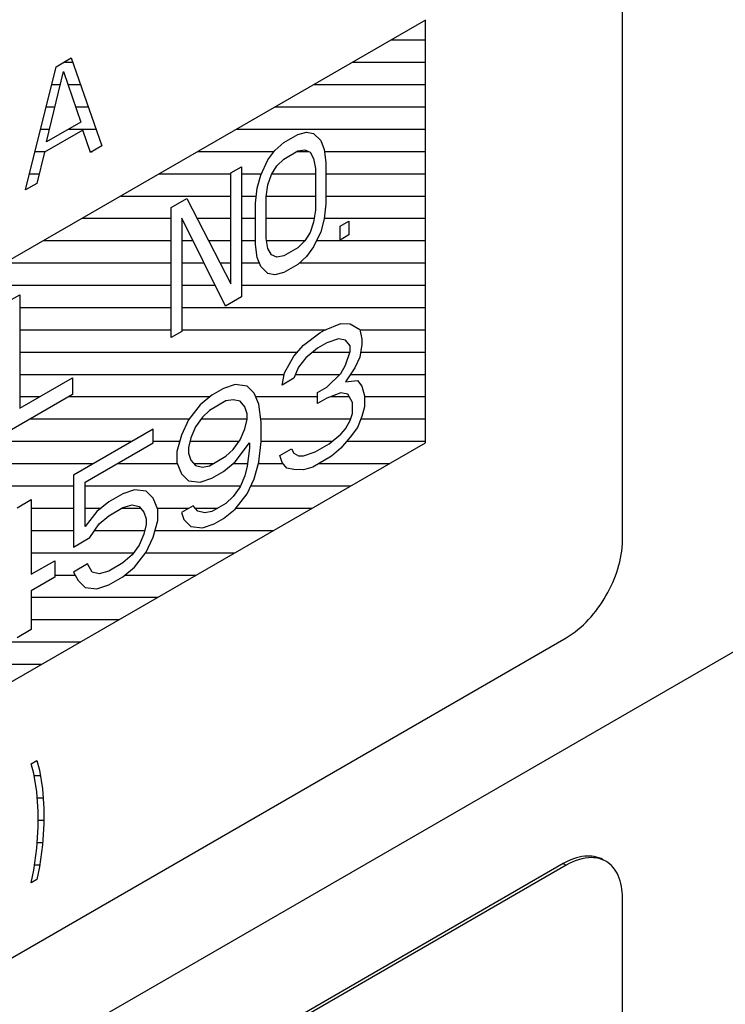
# Model space of a CAD drawing. Header units: millimetres. Extents: x 0 to 5600, y -1552 to 3960.
# Tile 162 of 199: x 4866 to 4884, y 2542 to 2567. Entities that reach past the tile are written whole.
import ezdxf

# ---------------------------------------------------------------- set-up
doc = ezdxf.new("R2010")
doc.units = ezdxf.units.MM
doc.header["$LTSCALE"] = 308
doc.layers.get('0').update_dxf_attribs({"linetype": 'CONTINUOUS'})

msp = doc.modelspace()

# ---------------------------------------------------------------- linework, layer by layer
at = {"color": 7, "linetype": 'Continuous'}
for p, q in [((4881.006, 2553.991), (4881.006, 2589.917)), ((4876.056, 2567.055), (4854.843, 2554.808)), ((4876.056, 2556.44), (4876.056, 2567.055)), ((4866.78, 2565.884), (4867.163, 2566.105)), ((4867.163, 2566.105), (4867.929, 2563.894)), ((4866.014, 2562.788), (4866.78, 2565.884)), ((4866.54, 2563.995), (4866.971, 2565.768)), ((4866.971, 2565.768), (4867.402, 2564.493)), ((4867.45, 2564.295), (4866.492, 2563.742)), ((4867.402, 2564.493), (4866.54, 2563.995)), ((4867.642, 2563.728), (4867.45, 2564.295)), ((4872.499, 2563.98), (4872.852, 2564.184)), ((4872.852, 2564.184), (4873.073, 2564.243)), ((4873.073, 2564.243), (4873.25, 2564.206)), ((4873.25, 2564.206), (4873.427, 2564.03)), ((4873.427, 2564.03), (4873.515, 2563.803)), ((4867.929, 2563.894), (4867.642, 2563.728)), ((4872.101, 2563.542), (4872.278, 2563.783)), ((4872.278, 2563.783), (4872.499, 2563.98)), ((4872.499, 2563.563), (4872.852, 2563.768)), ((4872.852, 2563.768), (4873.029, 2563.8)), ((4873.029, 2563.8), (4873.162, 2563.738)), ((4873.515, 2563.803), (4873.559, 2563.481)), ((4866.492, 2563.742), (4866.301, 2562.954)), ((4871.924, 2563.162), (4872.101, 2563.542)), ((4872.322, 2563.392), (4872.499, 2563.563)), ((4873.162, 2563.738), (4873.25, 2563.58)), ((4873.25, 2563.58), (4873.294, 2563.328)), ((4871.173, 2563.215), (4871.438, 2563.368)), ((4871.438, 2563.368), (4871.438, 2560.102)), ((4872.189, 2563.176), (4872.322, 2563.392)), ((4873.294, 2563.328), (4873.294, 2562.285)), ((4873.559, 2563.481), (4873.559, 2562.439)), ((4871.173, 2560.435), (4871.173, 2563.215)), ((4871.836, 2562.833), (4871.924, 2563.162)), ((4872.101, 2562.917), (4872.189, 2563.176)), ((4866.301, 2562.954), (4866.014, 2562.788)), ((4871.792, 2562.46), (4871.836, 2562.833)), ((4872.057, 2562.613), (4872.101, 2562.917)), ((4869.67, 2562.347), (4870.068, 2562.577)), ((4870.068, 2562.577), (4871.173, 2560.435)), ((4872.057, 2561.571), (4872.057, 2562.613)), ((4869.67, 2559.081), (4869.67, 2562.347)), ((4871.792, 2561.418), (4871.792, 2562.46)), ((4873.294, 2562.285), (4873.25, 2561.982)), ((4873.559, 2562.439), (4873.515, 2562.066)), ((4871.04, 2559.872), (4869.936, 2562.084)), ((4869.936, 2562.084), (4869.936, 2559.234)), ((4873.515, 2562.066), (4873.427, 2561.737)), ((4873.25, 2561.982), (4873.162, 2561.722)), ((4873.913, 2561.878), (4874.134, 2562.006)), ((4873.913, 2561.531), (4873.913, 2561.878)), ((4874.134, 2562.006), (4874.134, 2561.658)), ((4872.101, 2561.319), (4872.057, 2561.571)), ((4873.162, 2561.722), (4873.029, 2561.507)), ((4873.427, 2561.737), (4873.25, 2561.357)), ((4874.134, 2561.658), (4873.913, 2561.531)), ((4871.836, 2561.096), (4871.792, 2561.418)), ((4872.189, 2561.161), (4872.101, 2561.319)), ((4872.852, 2561.335), (4872.499, 2561.131)), ((4873.029, 2561.507), (4872.852, 2561.335)), ((4873.25, 2561.357), (4873.073, 2561.116)), ((4871.924, 2560.869), (4871.836, 2561.096)), ((4872.322, 2561.099), (4872.189, 2561.161)), ((4872.499, 2561.131), (4872.322, 2561.099)), ((4873.073, 2561.116), (4872.852, 2560.918)), ((4872.101, 2560.693), (4871.924, 2560.869)), ((4872.852, 2560.918), (4872.499, 2560.714)), ((4872.278, 2560.656), (4872.101, 2560.693)), ((4872.499, 2560.714), (4872.278, 2560.656)), ((4865.605, 2560), (4865.87, 2560.153)), ((4865.87, 2560.153), (4865.87, 2557.304)), ((4871.438, 2560.102), (4871.04, 2559.872)), ((4873.523, 2559.264), (4873.935, 2559.433)), ((4873.935, 2559.433), (4874.171, 2559.43)), ((4874.171, 2559.43), (4874.407, 2559.288)), ((4869.936, 2559.234), (4869.67, 2559.081)), ((4872.992, 2558.888), (4873.405, 2559.196)), ((4873.405, 2559.196), (4873.523, 2559.264)), ((4874.407, 2559.288), (4874.465, 2559.044)), ((4872.757, 2558.613), (4872.992, 2558.888)), ((4873.346, 2558.815), (4873.051, 2558.575)), ((4873.582, 2558.951), (4873.346, 2558.815)), ((4873.876, 2559.051), (4873.582, 2558.951)), ((4874.053, 2559.014), (4873.876, 2559.051)), ((4874.171, 2558.874), (4874.053, 2559.014)), ((4874.171, 2558.735), (4874.171, 2558.874)), ((4874.465, 2558.905), (4874.407, 2558.593)), ((4874.465, 2559.044), (4874.465, 2558.905)), ((4872.521, 2558.199), (4872.757, 2558.613)), ((4873.051, 2558.575), (4872.874, 2558.334)), ((4874.053, 2558.389), (4874.171, 2558.735)), ((4874.407, 2558.593), (4874.289, 2558.317)), ((4872.874, 2558.334), (4872.757, 2558.058)), ((4873.935, 2558.182), (4874.053, 2558.389)), ((4874.289, 2558.317), (4874.053, 2557.972)), ((4865.87, 2557.304), (4867.196, 2558.069)), ((4867.196, 2558.069), (4867.196, 2557.652)), ((4872.462, 2557.887), (4872.521, 2558.199)), ((4873.582, 2557.839), (4873.935, 2558.182)), ((4871.283, 2557.902), (4870.989, 2557.801)), ((4871.578, 2557.864), (4871.283, 2557.902)), ((4871.755, 2557.688), (4871.578, 2557.864)), ((4872.757, 2558.058), (4872.462, 2557.887)), ((4873.346, 2557.703), (4873.582, 2557.839)), ((4874.053, 2557.972), (4874.348, 2558.003)), ((4874.348, 2558.003), (4874.465, 2557.863)), ((4874.465, 2557.863), (4874.524, 2557.619)), ((4867.196, 2557.652), (4865.605, 2556.734)), ((4870.694, 2557.631), (4870.4, 2557.392)), ((4870.989, 2557.801), (4870.694, 2557.631)), ((4871.873, 2557.408), (4871.755, 2557.688)), ((4873.346, 2557.425), (4873.346, 2557.703)), ((4873.935, 2557.696), (4873.582, 2557.561)), ((4874.112, 2557.659), (4873.935, 2557.696)), ((4874.23, 2557.449), (4874.112, 2557.659)), ((4874.524, 2557.619), (4874.524, 2557.341)), ((4870.4, 2557.392), (4870.105, 2557.013)), ((4871.048, 2557.488), (4870.635, 2557.25)), ((4871.225, 2557.52), (4871.048, 2557.488)), ((4871.401, 2557.484), (4871.225, 2557.52)), ((4871.519, 2557.343), (4871.401, 2557.484)), ((4871.578, 2557.169), (4871.519, 2557.343)), ((4871.932, 2556.956), (4871.873, 2557.408)), ((4873.582, 2557.561), (4873.346, 2557.425)), ((4874.23, 2557.171), (4874.23, 2557.449)), ((4874.524, 2557.341), (4874.465, 2557.098)), ((4870.635, 2557.25), (4870.459, 2557.078)), ((4871.578, 2557.03), (4871.578, 2557.169)), ((4874.171, 2556.998), (4874.23, 2557.171)), ((4874.465, 2557.098), (4874.348, 2556.822)), ((4870.105, 2557.013), (4869.928, 2556.633)), ((4870.282, 2556.837), (4870.164, 2556.561)), ((4870.459, 2557.078), (4870.282, 2556.837)), ((4871.519, 2556.787), (4871.578, 2557.03)), ((4871.932, 2556.469), (4871.932, 2556.956)), ((4874.053, 2556.791), (4874.171, 2556.998)), ((4869.221, 2556.781), (4867.218, 2555.624)), ((4869.221, 2556.433), (4869.221, 2556.781)), ((4869.928, 2556.633), (4869.81, 2556.218)), ((4871.401, 2556.511), (4871.519, 2556.787)), ((4873.641, 2556.414), (4873.935, 2556.653)), ((4873.935, 2556.653), (4874.053, 2556.791)), ((4874.348, 2556.822), (4874.171, 2556.581)), ((4854.843, 2544.193), (4876.056, 2556.44)), ((4867.512, 2555.447), (4869.221, 2556.433)), ((4870.164, 2556.561), (4870.105, 2556.318)), ((4871.225, 2556.27), (4871.401, 2556.511)), ((4871.283, 2555.956), (4871.637, 2556.438)), ((4871.637, 2556.438), (4871.637, 2556.299)), ((4871.873, 2555.949), (4871.932, 2556.469)), ((4873.287, 2556.21), (4873.641, 2556.414)), ((4874.171, 2556.581), (4873.935, 2556.306)), ((4869.81, 2556.218), (4869.81, 2555.94)), ((4870.105, 2556.318), (4870.105, 2556.179)), ((4870.105, 2556.179), (4870.164, 2556.005)), ((4870.635, 2555.86), (4871.048, 2556.098)), ((4871.048, 2556.098), (4871.225, 2556.27)), ((4871.637, 2556.299), (4871.578, 2555.848)), ((4872.403, 2556.116), (4872.698, 2556.286)), ((4872.462, 2555.942), (4872.403, 2556.116)), ((4872.698, 2556.286), (4872.757, 2556.181)), ((4872.757, 2556.181), (4872.874, 2556.11)), ((4872.874, 2556.11), (4872.992, 2556.109)), ((4872.992, 2556.109), (4873.287, 2556.21)), ((4873.699, 2556.1), (4873.228, 2555.828)), ((4873.935, 2556.306), (4873.699, 2556.1)), ((4869.81, 2555.94), (4869.928, 2555.66)), ((4870.164, 2556.005), (4870.282, 2555.864)), ((4870.282, 2555.864), (4870.459, 2555.827)), ((4870.459, 2555.827), (4870.635, 2555.86)), ((4870.989, 2555.717), (4871.283, 2555.956)), ((4871.578, 2555.848), (4871.519, 2555.606)), ((4871.755, 2555.533), (4871.873, 2555.949)), ((4872.58, 2555.801), (4872.462, 2555.942)), ((4867.218, 2555.624), (4867.218, 2553.817)), ((4869.928, 2555.66), (4870.105, 2555.484)), ((4870.694, 2555.547), (4870.989, 2555.717)), ((4871.519, 2555.606), (4871.401, 2555.329)), ((4872.757, 2555.764), (4872.58, 2555.801)), ((4872.992, 2555.761), (4872.757, 2555.764)), ((4873.228, 2555.828), (4872.992, 2555.761)), ((4867.512, 2554.335), (4867.512, 2555.447)), ((4870.105, 2555.484), (4870.4, 2555.446)), ((4870.4, 2555.446), (4870.694, 2555.547)), ((4871.578, 2555.153), (4871.755, 2555.533)), ((4868.455, 2555.157), (4868.102, 2554.953)), ((4868.75, 2555.258), (4868.455, 2555.157)), ((4869.044, 2555.219), (4868.75, 2555.258)), ((4869.221, 2555.043), (4869.044, 2555.219)), ((4871.401, 2555.329), (4871.225, 2555.088)), ((4871.283, 2554.775), (4871.578, 2555.153)), ((4865.803, 2554.808), (4866.157, 2555.012)), ((4866.157, 2555.012), (4866.157, 2553.135)), ((4868.102, 2554.953), (4867.807, 2554.713)), ((4868.455, 2554.81), (4868.691, 2554.876)), ((4868.691, 2554.876), (4868.868, 2554.839)), ((4869.339, 2554.764), (4869.221, 2555.043)), ((4870.223, 2554.857), (4869.928, 2554.687)), ((4870.341, 2554.717), (4870.223, 2554.857)), ((4871.048, 2554.917), (4870.694, 2554.713)), ((4871.225, 2555.088), (4871.048, 2554.917)), ((4605.406, 2390.465), (4890.016, 2554.783)), ((4867.807, 2554.713), (4867.512, 2554.335)), ((4867.866, 2554.4), (4868.102, 2554.606)), ((4868.102, 2554.606), (4868.455, 2554.81)), ((4868.868, 2554.839), (4868.985, 2554.699)), ((4868.985, 2554.699), (4869.044, 2554.524)), ((4869.339, 2554.486), (4869.339, 2554.764)), ((4869.928, 2554.687), (4869.987, 2554.513)), ((4870.517, 2554.68), (4870.341, 2554.717)), ((4870.694, 2554.713), (4870.517, 2554.68)), ((4870.989, 2554.535), (4871.283, 2554.775)), ((4867.63, 2554.055), (4867.866, 2554.4)), ((4869.044, 2554.385), (4868.985, 2554.143)), ((4869.044, 2554.524), (4869.044, 2554.385)), ((4869.221, 2554.071), (4869.339, 2554.486)), ((4869.987, 2554.513), (4870.164, 2554.337)), ((4870.459, 2554.299), (4870.753, 2554.399)), ((4870.753, 2554.399), (4870.989, 2554.535)), ((4868.985, 2554.143), (4868.868, 2553.866)), ((4870.164, 2554.337), (4870.459, 2554.299)), ((4867.218, 2553.817), (4867.63, 2554.055)), ((4868.868, 2553.866), (4868.691, 2553.625)), ((4869.044, 2553.691), (4869.221, 2554.071)), ((4868.691, 2553.625), (4868.455, 2553.42)), ((4868.75, 2553.312), (4869.044, 2553.691)), ((4866.157, 2553.135), (4866.746, 2553.476)), ((4866.746, 2553.476), (4866.746, 2553.059)), ((4867.571, 2553.396), (4867.218, 2553.192)), ((4867.689, 2553.186), (4867.571, 2553.396)), ((4868.455, 2553.42), (4868.102, 2553.216)), ((4867.218, 2553.192), (4867.335, 2552.982)), ((4867.866, 2553.149), (4867.689, 2553.186)), ((4868.102, 2553.216), (4867.866, 2553.149)), ((4868.455, 2553.072), (4868.75, 2553.312)), ((4866.746, 2553.059), (4866.157, 2552.718)), ((4867.335, 2552.982), (4867.512, 2552.806)), ((4868.102, 2552.868), (4868.455, 2553.072)), ((4866.157, 2552.718), (4866.157, 2551.746)), ((4867.512, 2552.806), (4867.807, 2552.768)), ((4867.807, 2552.768), (4868.102, 2552.868)), ((4866.157, 2551.746), (4865.803, 2551.541)), ((4811.71, 2512.35), (4879.592, 2551.541)), ((4866.151, 2548.374), (4866.295, 2548.457)), ((4866.295, 2548.457), (4866.367, 2548.216)), ((4866.223, 2548.134), (4866.151, 2548.374)), ((4866.367, 2548.216), (4866.439, 2547.75)), ((4866.295, 2547.667), (4866.223, 2548.134)), ((4866.439, 2547.75), (4866.475, 2547.262)), ((4866.331, 2547.179), (4866.295, 2547.667)), ((4866.475, 2547.262), (4866.475, 2546.867)), ((4866.331, 2546.784), (4866.331, 2547.179)), ((4866.295, 2546.255), (4866.331, 2546.784)), ((4866.475, 2546.867), (4866.439, 2546.338)), ((4866.223, 2545.706), (4866.295, 2546.255)), ((4866.439, 2546.338), (4866.367, 2545.789)), ((4879.521, 2545.867), (4811.639, 2506.675)), ((4879.592, 2545.826), (4811.71, 2506.634)), ((4866.151, 2545.382), (4866.223, 2545.706)), ((4866.367, 2545.789), (4866.295, 2545.465)), ((4879.521, 2545.867), (4879.592, 2545.826)), ((4866.295, 2545.465), (4866.151, 2545.382)), ((4881.006, 2509.083), (4881.006, 2545.009))]:
    msp.add_line(p, q, dxfattribs=at)
at = {"color": 2, "linetype": 'Continuous'}
for p, q in [((4875.194, 2566.557), (4876.056, 2566.557)), ((4866.976, 2565.997), (4867.2, 2565.997)), ((4874.224, 2565.997), (4876.056, 2565.997)), ((4866.669, 2565.437), (4866.891, 2565.437)), ((4867.083, 2565.437), (4867.394, 2565.437)), ((4873.254, 2565.437), (4876.056, 2565.437)), ((4866.531, 2564.877), (4866.755, 2564.877)), ((4867.272, 2564.877), (4867.588, 2564.877)), ((4872.284, 2564.877), (4876.056, 2564.877)), ((4866.392, 2564.317), (4866.618, 2564.317)), ((4867.098, 2564.317), (4867.782, 2564.317)), ((4871.314, 2564.317), (4876.056, 2564.317)), ((4866.253, 2563.757), (4866.519, 2563.757)), ((4867.632, 2563.757), (4867.692, 2563.757)), ((4870.344, 2563.757), (4872.259, 2563.757)), ((4872.834, 2563.757), (4873.121, 2563.757)), ((4873.522, 2563.757), (4876.056, 2563.757)), ((4866.115, 2563.197), (4866.36, 2563.197)), ((4869.374, 2563.197), (4871.173, 2563.197)), ((4871.438, 2563.197), (4871.94, 2563.197)), ((4872.202, 2563.197), (4873.294, 2563.197)), ((4873.559, 2563.197), (4876.056, 2563.197)), ((4868.404, 2562.637), (4871.173, 2562.637)), ((4871.438, 2562.637), (4871.813, 2562.637)), ((4872.06, 2562.637), (4873.294, 2562.637)), ((4873.559, 2562.637), (4876.056, 2562.637)), ((4867.434, 2562.077), (4869.67, 2562.077)), ((4869.936, 2562.077), (4869.939, 2562.077)), ((4870.326, 2562.077), (4871.173, 2562.077)), ((4871.438, 2562.077), (4871.792, 2562.077)), ((4872.057, 2562.077), (4873.264, 2562.077)), ((4873.517, 2562.077), (4876.056, 2562.077)), ((4866.464, 2561.517), (4869.67, 2561.517)), ((4869.936, 2561.517), (4870.219, 2561.517)), ((4870.615, 2561.517), (4871.173, 2561.517)), ((4871.438, 2561.517), (4871.792, 2561.517)), ((4872.066, 2561.517), (4873.035, 2561.517)), ((4873.325, 2561.517), (4876.056, 2561.517)), ((4865.494, 2560.957), (4869.67, 2560.957)), ((4869.936, 2560.957), (4870.499, 2560.957)), ((4870.904, 2560.957), (4871.173, 2560.957)), ((4871.438, 2560.957), (4871.89, 2560.957)), ((4872.895, 2560.957), (4876.056, 2560.957)), ((4864.524, 2560.397), (4869.67, 2560.397)), ((4869.936, 2560.397), (4870.778, 2560.397)), ((4871.438, 2560.397), (4876.056, 2560.397)), ((4865.87, 2559.837), (4869.67, 2559.837)), ((4869.936, 2559.837), (4876.056, 2559.837)), ((4865.87, 2559.277), (4869.67, 2559.277)), ((4869.936, 2559.277), (4873.554, 2559.277)), ((4874.409, 2559.277), (4876.056, 2559.277)), ((4865.87, 2558.717), (4872.845, 2558.717)), ((4873.226, 2558.717), (4874.165, 2558.717)), ((4874.43, 2558.717), (4876.056, 2558.717)), ((4865.87, 2558.157), (4872.513, 2558.157)), ((4872.799, 2558.157), (4873.909, 2558.157)), ((4874.179, 2558.157), (4876.056, 2558.157)), ((4865.87, 2557.597), (4866.377, 2557.597)), ((4867.099, 2557.597), (4870.652, 2557.597)), ((4871.793, 2557.597), (4873.346, 2557.597)), ((4873.676, 2557.597), (4874.147, 2557.597)), ((4874.524, 2557.597), (4876.056, 2557.597)), ((4866.129, 2557.037), (4870.124, 2557.037)), ((4870.428, 2557.037), (4871.578, 2557.037)), ((4871.921, 2557.037), (4874.184, 2557.037)), ((4874.439, 2557.037), (4876.056, 2557.037)), ((4865.159, 2556.477), (4868.695, 2556.477)), ((4869.221, 2556.477), (4869.884, 2556.477)), ((4870.144, 2556.477), (4871.377, 2556.477)), ((4871.932, 2556.477), (4873.718, 2556.477)), ((4874.082, 2556.477), (4876.056, 2556.477)), ((4863.797, 2555.917), (4867.725, 2555.917)), ((4868.327, 2555.917), (4869.82, 2555.917)), ((4870.238, 2555.917), (4870.734, 2555.917)), ((4871.235, 2555.917), (4871.587, 2555.917)), ((4871.864, 2555.917), (4872.483, 2555.917)), ((4873.382, 2555.917), (4875.15, 2555.917)), ((4862.423, 2555.357), (4867.218, 2555.357)), ((4867.512, 2555.357), (4871.413, 2555.357)), ((4871.673, 2555.357), (4874.18, 2555.357)), ((4866.157, 2554.797), (4867.218, 2554.797)), ((4867.512, 2554.797), (4867.91, 2554.797)), ((4868.433, 2554.797), (4868.903, 2554.797)), ((4869.325, 2554.797), (4870.118, 2554.797)), ((4870.274, 2554.797), (4870.84, 2554.797)), ((4871.301, 2554.797), (4873.21, 2554.797)), ((4866.157, 2554.237), (4867.218, 2554.237)), ((4867.754, 2554.237), (4869.008, 2554.237)), ((4869.268, 2554.237), (4872.24, 2554.237)), ((4866.157, 2553.677), (4868.729, 2553.677)), ((4869.034, 2553.677), (4871.27, 2553.677)), ((4866.746, 2553.117), (4867.26, 2553.117)), ((4868.51, 2553.117), (4870.3, 2553.117)), ((4866.157, 2552.557), (4869.33, 2552.557)), ((4866.157, 2551.997), (4868.36, 2551.997)), ((4863.918, 2551.437), (4867.39, 2551.437)), ((4863.329, 2550.877), (4866.42, 2550.877)), ((4866.232, 2548.077), (4866.388, 2548.077)), ((4866.306, 2547.517), (4866.456, 2547.517)), ((4866.331, 2546.957), (4866.475, 2546.957)), ((4866.305, 2546.397), (4866.443, 2546.397)), ((4866.24, 2545.837), (4866.373, 2545.837))]:
    msp.add_line(p, q, dxfattribs=at)
at = {"color": 7, "linetype": 'Continuous'}
for points, knots in [([(4879.592, 2551.541), (4880.012, 2551.784), (4880.675, 2552.549), (4881.006, 2553.506), (4881.006, 2553.991)], [0, 0, 0, 0, 0.499998, 1, 1, 1, 1]), ([(4880.521, 2545.966), (4880.386, 2546.044), (4880.017, 2546.1), (4879.687, 2545.962), (4879.521, 2545.867)], [0, 0, 0, 0, 0.449176, 1, 1, 1, 1]), ([(4880.423, 2545.994), (4880.362, 2546.01), (4880.074, 2546.045), (4879.785, 2545.938), (4879.592, 2545.826)], [0, 0, 0, 0, 0.221512, 1, 1, 1, 1]), ([(4881.006, 2545.009), (4881.006, 2545.2), (4880.96, 2545.555), (4880.727, 2545.847), (4880.592, 2545.925)], [0, 0, 0, 0, 0.550826, 1, 1, 1, 1])]:
    msp.add_open_spline(points, degree=3, knots=knots, dxfattribs=at)
msp.add_open_spline([(4880.592, 2545.925), (4880.539, 2545.955), (4880.482, 2545.978), (4880.423, 2545.994)], degree=3, dxfattribs=at)

doc.saveas('drawing.dxf')
